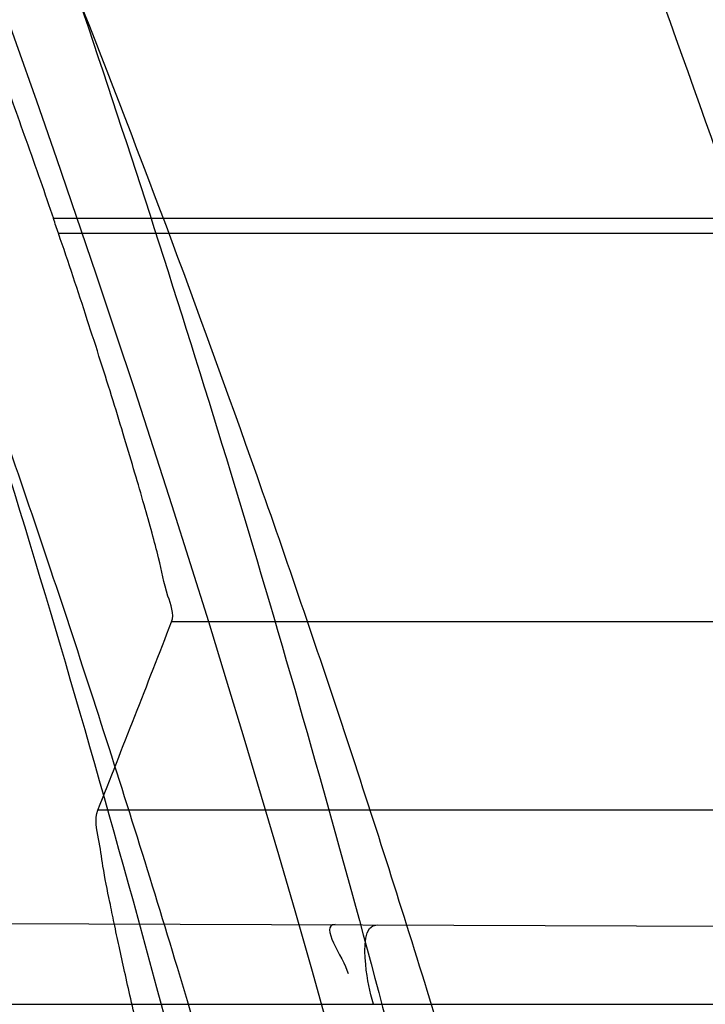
# Model space of a CAD drawing. Header units: millimetres. Extents: x 0 to 297, y 0 to 210.
# Tile 45 of 256: x 141.76 to 141.7838, y 90.9796 to 91.0137. Entities that reach past the tile are written whole.
import ezdxf

# ---------------------------------------------------------------- set-up
doc = ezdxf.new("R2010")
doc.units = ezdxf.units.MM
doc.header["$LTSCALE"] = 16.335
doc.layers.get('0').update_dxf_attribs({"linetype": 'CONTINUOUS'})
for name, color, linetype in [('01_GLOBAL', 7, 'CONTINUOUS'), ('INTFCLR_1', 7, 'CONTINUOUS'), ('INTFCLR_144815', 7, 'CONTINUOUS')]:
    doc.layers.add(name, color=color, linetype=linetype)

msp = doc.modelspace()

# ---------------------------------------------------------------- linework, layer by layer
at = {"color": 7, "linetype": 'Continuous'}
msp.add_circle((142.5788034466, 92.2083412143), 3.42, dxfattribs=at)
at = {"color": 9, "linetype": 'Continuous'}
msp.add_arc((142.5788034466, 92.2083412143), 3.3761688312, 182.9674534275, 267.0325465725, dxfattribs=at)
at = {"layer": '01_GLOBAL', "color": 7, "linetype": 'Continuous'}
msp.add_circle((142.5788034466, 92.2083412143), 3.465, dxfattribs=at)
at = {"layer": 'INTFCLR_1', "color": 9, "linetype": 'Continuous'}
for p, q in [((141.7201135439, 90.9825307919), (141.7990226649, 90.982255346)), ((141.7224650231, 90.97958959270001), (141.7996998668, 90.97958959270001))]:
    msp.add_line(p, q, dxfattribs=at)
at = {"layer": 'INTFCLR_1', "color": 6, "linetype": 'Continuous'}
for radius in [0.5431065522, 0.5161422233]:
    msp.add_arc((141.273551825, 90.84008959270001), radius, 270, 90.00000002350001, dxfattribs=at)
at = {"layer": 'INTFCLR_1', "color": 9, "linetype": 'Continuous'}
for points, knots in [([(141.7564146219, 90.67214758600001), (141.7574831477, 90.6750551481), (141.7595771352, 90.68092625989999), (141.7635668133, 90.69283277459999), (141.7700402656, 90.7142045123), (141.7760428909, 90.73928884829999), (141.7800065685, 90.7617077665), (141.7816728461, 90.7731553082), (141.7825328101, 90.7797764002), (141.7845176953, 90.7963988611), (141.7865801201, 90.82480135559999), (141.786249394, 90.85831129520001), (141.7846909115, 90.8800272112), (141.783710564, 90.8900544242), (141.7829887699, 90.8967234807), (141.7807586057, 90.9147232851), (141.7756949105, 90.94354598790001), (141.7683980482, 90.97168599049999), (141.7631787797, 90.98838778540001), (141.7612158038, 90.9943618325), (141.7582294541, 91.0031618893), (141.7514922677, 91.0215597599), (141.7398577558, 91.04856209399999), (141.7266081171, 91.07407256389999), (141.7173713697, 91.0897744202), (141.7130543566, 91.096763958), (141.7101864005, 91.1013200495), (141.7024300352, 91.1133026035), (141.6894327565, 91.1316928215), (141.6713790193, 91.1540805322), (141.6560874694, 91.1708617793), (141.64540551, 91.18158825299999), (141.6394993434, 91.18726746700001), (141.6313044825, 91.1949266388), (141.6198341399, 91.2049554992), (141.6074179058, 91.2146860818), (141.5999877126, 91.21997005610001), (141.5969902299, 91.2219990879), (141.595231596, 91.2231656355), (141.5931919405, 91.2244765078), (141.5909359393, 91.2258549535), (141.5889565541, 91.22699033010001), (141.587260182, 91.2278794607), (141.5858677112, 91.2285262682), (141.5847587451, 91.228921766), (141.5839916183, 91.22910084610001), (141.5833474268, 91.229003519), (141.5832219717, 91.22839726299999), (141.5835311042, 91.22772715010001), (141.5840679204, 91.2267985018), (141.5849352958, 91.22562953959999), (141.5860911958, 91.2242042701), (141.587545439, 91.22253261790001), (141.5892822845, 91.2206136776), (141.5909074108, 91.2188652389), (141.5923395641, 91.21734229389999), (141.5948337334, 91.21470682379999), (141.5989725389, 91.2103803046), (141.6073909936, 91.20154652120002), (141.6165855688, 91.19163585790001), (141.6249614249, 91.18216354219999), (141.6301387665, 91.17614023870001), (141.6384641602, 91.1662523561), (141.6512098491, 91.1502285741), (141.6679191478, 91.126915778), (141.680013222, 91.107884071), (141.6879313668, 91.094337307), (141.6933038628, 91.08480936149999), (141.702572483, 91.0674180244), (141.7149508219, 91.0411554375), (141.7234902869, 91.0192594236), (141.7274621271, 91.00790684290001)], [0, 0, 0, 0, 0.0103790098, 0.0208837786, 0.0420711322, 0.08518383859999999, 0.1071959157, 0.1183352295, 0.1239409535, 0.1295662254, 0.1744257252, 0.2192335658, 0.2417179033, 0.2473538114, 0.2529901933, 0.2641930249, 0.3081221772, 0.3509242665, 0.3614865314, 0.3667493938, 0.3719931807, 0.3926229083, 0.4323809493, 0.4704125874, 0.488853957, 0.4934075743, 0.4979380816, 0.506891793, 0.541232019, 0.5733300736, 0.6031972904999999, 0.6172524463, 0.624045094, 0.6306497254, 0.6548348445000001, 0.6750681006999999, 0.6834748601, 0.6853777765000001, 0.68719583, 0.6905456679, 0.6935010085, 0.6960526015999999, 0.698191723, 0.6999112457, 0.7012080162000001, 0.7020916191, 0.7026257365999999, 0.703100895, 0.7038825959, 0.7050751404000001, 0.7066972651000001, 0.7087491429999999, 0.7112254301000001, 0.7141189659, 0.7174213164, 0.7192231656, 0.7211235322, 0.729579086, 0.7392841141, 0.7620097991, 0.7748694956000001, 0.7816475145, 0.7886215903, 0.818178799, 0.8502213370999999, 0.88468242, 0.8936821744, 0.9027945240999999, 0.9213302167, 0.9597016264, 1, 1, 1, 1]), ([(141.589474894, 91.22708959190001), (141.5901302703, 91.2270894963), (141.5934664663, 91.2257697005), (141.5972968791, 91.2235292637), (141.6010154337, 91.2211904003), (141.6028021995, 91.2200263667), (141.6058484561, 91.21800314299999), (141.6133970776, 91.21273816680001), (141.6260174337, 91.20304741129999), (141.6376862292, 91.1930563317), (141.6460232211, 91.1854269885), (141.6520280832, 91.1797738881), (141.6628847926, 91.1691018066), (141.6784293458, 91.15240674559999), (141.6967876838, 91.1301309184), (141.7100118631, 91.1118246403), (141.7179037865, 91.099896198), (141.7208202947, 91.09536318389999), (141.7252087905, 91.0884116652), (141.734595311, 91.0728013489), (141.748064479, 91.04743455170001), (141.7598995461, 91.0205684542), (141.766753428, 91.0022608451), (141.7697904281, 90.99350690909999), (141.7717861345, 90.9875658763), (141.7770905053, 90.9709626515), (141.7845086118, 90.94298471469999), (141.7896594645, 90.91431187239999), (141.7919274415, 90.89640779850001), (141.7926613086, 90.8897756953), (141.793657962, 90.87980496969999), (141.795242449, 90.8582113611), (141.7955788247, 90.82488434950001), (141.7934815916, 90.79663997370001), (141.7914638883, 90.7801127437), (141.7905895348, 90.7735282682), (141.788895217, 90.7621430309), (141.7848639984, 90.73984187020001), (141.7787596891, 90.71489416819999), (141.7721799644, 90.6936469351), (141.768123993, 90.6818069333), (141.7659952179, 90.6759685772), (141.7649089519, 90.6730772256)], [0, 0, 0, 0, 0.0031306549, 0.0166311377, 0.0214593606, 0.0240790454, 0.0268205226, 0.0389267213, 0.0680356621, 0.1027866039, 0.1122691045, 0.1220183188, 0.1421809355, 0.1849822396, 0.2309158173, 0.2799873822, 0.2927706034, 0.2992370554, 0.3057353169, 0.3320403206, 0.3862319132, 0.4428084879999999, 0.4721383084, 0.4795908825, 0.487069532, 0.5020757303, 0.5628487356, 0.6251729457, 0.6410612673, 0.6490543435, 0.6570463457, 0.6889269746, 0.7524526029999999, 0.8160592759, 0.8240370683, 0.8319876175, 0.8477879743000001, 0.8790177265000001, 0.9402188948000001, 0.970317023, 0.9852457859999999, 1, 1, 1, 1]), ([(141.5894748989, 90.4530895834), (141.5892979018, 90.4530896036), (141.5888645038, 90.453175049), (141.5888868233, 90.45395412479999), (141.5893505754, 90.4547556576), (141.5901524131, 90.4559470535), (141.5913747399, 90.4574296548), (141.5929802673, 90.4592514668), (141.5949656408, 90.4613878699), (141.5971947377, 90.4637206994), (141.5996190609, 90.4662163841), (141.6031782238, 90.46985252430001), (141.6105296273, 90.4773399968), (141.6195432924, 90.486704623), (141.6278287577, 90.4956995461), (141.6323134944, 90.500698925), (141.6349707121, 90.50370456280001), (141.642015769, 90.5117541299), (141.6542358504, 90.5264206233), (141.6711890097, 90.54891642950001), (141.6850238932, 90.56953556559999), (141.6937443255, 90.58386952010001), (141.6977917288, 90.5908225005), (141.7005148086, 90.5955870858), (141.7080176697, 90.6090898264), (141.7196527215, 90.63222718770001), (141.7309710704, 90.65919529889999), (141.7380553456, 90.6789827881), (141.7414080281, 90.689232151), (141.74326968, 90.6952065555), (141.7478571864, 90.7104352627), (141.754617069, 90.7369742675), (141.7601493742, 90.7689508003), (141.7625257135, 90.7901596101), (141.7633872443, 90.80011831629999), (141.7638973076, 90.8068091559), (141.7650129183, 90.8251434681), (141.7653124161, 90.8551382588), (141.7631848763, 90.8850242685), (141.7609722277, 90.9031442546), (141.7600677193, 90.9097228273), (141.758622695, 90.9195008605), (141.7550282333, 90.9402318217), (141.7477475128, 90.9712699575), (141.7401050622, 90.9953997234), (141.7358975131, 91.00714062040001)], [0, 0, 0, 0, 0.0008731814, 0.0017184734, 0.0032338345, 0.0055641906, 0.008732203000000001, 0.0127298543, 0.0175349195, 0.0231216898, 0.028646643, 0.0346996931, 0.0482229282, 0.0804128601, 0.09881585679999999, 0.1085510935, 0.1135452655, 0.1186072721, 0.1613234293, 0.207686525, 0.2575125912, 0.2837456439, 0.2904463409, 0.297201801, 0.3108185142, 0.3666506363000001, 0.4248611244, 0.4549770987, 0.470314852, 0.4780577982, 0.4858479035, 0.548777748, 0.6130125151, 0.6457681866, 0.6540348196, 0.6623247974, 0.6788712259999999, 0.7446474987, 0.8101274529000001, 0.8265054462, 0.8346996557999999, 0.8428862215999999, 0.8752668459, 0.9384715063, 1, 1, 1, 1])]:
    msp.add_open_spline(points, degree=3, knots=knots, dxfattribs=at)
at = {"layer": 'INTFCLR_1', "color": 6, "linetype": 'Continuous'}
for points, knots in [([(141.6277114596, 91.22708959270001), (141.62722335, 91.22708959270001), (141.6272941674, 91.2251154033), (141.6286240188, 91.2237135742), (141.6303773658, 91.2209404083), (141.6330579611, 91.2176754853), (141.636536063, 91.21338186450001), (141.6409148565, 91.2081556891), (141.6460561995, 91.2020006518), (141.6515635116, 91.19533394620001), (141.6570035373, 91.1886267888), (141.6620669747, 91.18224014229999), (141.6667156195, 91.1762455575), (141.6709428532, 91.17066993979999), (141.6747632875, 91.16552206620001), (141.678203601, 91.1607902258), (141.6812975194, 91.15645408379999), (141.684076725, 91.1524886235), (141.6865629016, 91.14888322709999), (141.6887839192, 91.1456142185), (141.6907670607, 91.14265455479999), (141.6925435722, 91.139969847), (141.6941233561, 91.1375556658), (141.6955259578, 91.1353899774), (141.6967707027, 91.1334503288), (141.6978866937, 91.13169669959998), (141.6988796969, 91.1301244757), (141.6997620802, 91.12871811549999), (141.7005836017, 91.12740101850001), (141.7014128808, 91.12606327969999), (141.7023097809, 91.1246072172), (141.7032931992, 91.12299941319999), (141.7043734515, 91.121219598), (141.7055619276, 91.1192446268), (141.706875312, 91.1170411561), (141.7083246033, 91.11458304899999), (141.7099237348, 91.11183694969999), (141.7116817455, 91.10877663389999), (141.7136163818, 91.10535704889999), (141.7157436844, 91.1015316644), (141.7180830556, 91.0972414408), (141.7206593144, 91.0924115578), (141.7234900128, 91.0869698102), (141.726590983, 91.0808326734), (141.7299816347, 91.0738979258), (141.7336899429, 91.06602274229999), (141.7377398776, 91.05703497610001), (141.7421529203, 91.0467148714), (141.7469453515, 91.0347982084), (141.7521299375, 91.02090744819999), (141.7576364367, 91.0047235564), (141.7631009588, 90.9866925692), (141.7681397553, 90.9675743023), (141.7724835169, 90.948235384), (141.7760959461, 90.928843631), (141.7789762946, 90.9094758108), (141.7811396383, 90.8901288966), (141.78259316, 90.8708485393), (141.7833500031, 90.85161596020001), (141.7834187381, 90.8324615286), (141.782807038, 90.8133676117), (141.7815194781, 90.7943366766), (141.7795595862, 90.7753839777), (141.7769236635, 90.75647136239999), (141.7736112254, 90.7376240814), (141.7696058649, 90.7188012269), (141.7649044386, 90.700026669), (141.7595680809, 90.6815608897), (141.7539109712, 90.6643011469), (141.7483372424, 90.6489785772), (141.7431614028, 90.6358921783), (141.7384031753, 90.6246472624), (141.7340415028, 90.6149110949), (141.7300563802, 90.60642995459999), (141.7264192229, 90.5989959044), (141.7231040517, 90.5924542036), (141.7200858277, 90.5866790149), (141.7173473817, 90.581575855), (141.7148681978, 90.57706222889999), (141.7126227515, 90.5730569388), (141.7105887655, 90.5694929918), (141.7087453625, 90.56631374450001), (141.7070795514, 90.563481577), (141.705579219, 90.560962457), (141.7042282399, 90.55871863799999), (141.7030062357, 90.55670860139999), (141.701896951, 90.554899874), (141.7008702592, 90.5532389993), (141.6998448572, 90.5515926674), (141.698741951, 90.54983502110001), (141.697495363, 90.547864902), (141.6960930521, 90.5456696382), (141.6945138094, 90.5432229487), (141.6927331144, 90.5404962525), (141.6907308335, 90.5374685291), (141.6884841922, 90.5341192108), (141.6859642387, 90.5304209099), (141.6831423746, 90.52634758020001), (141.6799866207, 90.5218758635), (141.6764721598, 90.51699345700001), (141.6725652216, 90.5116795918), (141.668231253, 90.50591584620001), (141.6634587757, 90.49971750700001), (141.6582464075, 90.493104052), (141.6526341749, 90.48615232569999), (141.646910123, 90.4792048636), (141.6415439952, 90.4727739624), (141.6369559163, 90.4673043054), (141.633315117, 90.4628207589), (141.6305101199, 90.4594209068), (141.6286771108, 90.45653647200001), (141.6273060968, 90.45510292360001), (141.6272194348, 90.45308959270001), (141.6277114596, 90.45308959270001)], [0, 0, 0, 0, 0.0017146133, 0.0041239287, 0.0077631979, 0.0127375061, 0.019147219, 0.0271011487, 0.0367138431, 0.0473099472, 0.0574795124, 0.0670486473, 0.07593967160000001, 0.0841262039, 0.0916267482, 0.0984583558, 0.1046766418, 0.1103381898, 0.1154683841, 0.1200606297, 0.1242209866, 0.1279830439, 0.1313690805, 0.1343557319, 0.1370466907, 0.1394649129, 0.141657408, 0.1435788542, 0.1452969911, 0.147110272, 0.1491076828, 0.1513042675, 0.1537308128, 0.1564212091, 0.1594011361, 0.1627417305, 0.1664450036, 0.1705638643, 0.1751393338, 0.1802462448, 0.1859394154, 0.1923045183, 0.1994748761, 0.2074861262, 0.2164579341, 0.2265900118, 0.2380620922, 0.2510852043, 0.2660147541, 0.2831767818, 0.3031618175, 0.3260557, 0.3493456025, 0.3725974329, 0.3956655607, 0.4186206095, 0.4413650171, 0.4640353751, 0.4865253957, 0.5089623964, 0.531306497, 0.5536180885, 0.5759523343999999, 0.598223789, 0.6206818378, 0.6431588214, 0.6658101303, 0.6886542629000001, 0.710664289, 0.7296002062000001, 0.7459208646, 0.7600932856, 0.7724882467, 0.7833944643, 0.793008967, 0.8015592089, 0.8091555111, 0.8158987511, 0.8219029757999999, 0.8272448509, 0.832028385, 0.8363175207, 0.8401542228, 0.8435703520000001, 0.8466171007, 0.8493545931, 0.8518335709, 0.8540704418, 0.8562135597, 0.8586467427, 0.8613594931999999, 0.864403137, 0.8677972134, 0.87158895, 0.8758429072, 0.8805481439, 0.8857559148, 0.8915631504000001, 0.8979547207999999, 0.9049814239, 0.9126947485, 0.9211229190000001, 0.9303127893, 0.9401736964, 0.9507020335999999, 0.9616958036, 0.9717974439, 0.9801138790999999, 0.9868020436, 0.9920080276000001, 0.9957951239, 0.9982716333, 1, 1, 1, 1]), ([(141.6277114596, 90.45308959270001), (141.628171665, 90.45308959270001), (141.6293857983, 90.4535584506), (141.6315047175, 90.4546851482), (141.6344755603, 90.4566024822), (141.6382959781, 90.45932618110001), (141.6430293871, 90.46297042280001), (141.6486619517, 90.46758769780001), (141.6548706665, 90.47298156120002), (141.6611699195, 90.47874448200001), (141.6671157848, 90.4844418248), (141.6725640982, 90.4898702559), (141.6775235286, 90.49499331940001), (141.6820174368, 90.4997851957), (141.6860792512, 90.50424019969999), (141.6897364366, 90.50835687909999), (141.6930192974, 90.51213812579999), (141.695970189, 90.5156093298), (141.6986132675, 90.51877794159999), (141.7009775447, 90.5216603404), (141.7030883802, 90.5242738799), (141.7049778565, 90.526646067), (141.7066938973, 90.528827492), (141.7083843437, 90.53100071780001), (141.7101852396, 90.53334413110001), (141.7120971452, 90.53586602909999), (141.7139888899, 90.53839686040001), (141.7158471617, 90.5409158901), (141.7177807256, 90.5435730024), (141.719921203, 90.54655873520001), (141.7223135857, 90.5499520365), (141.7249869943, 90.55381783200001), (141.7279695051, 90.558226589), (141.7312859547, 90.56325135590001), (141.7349620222, 90.56898214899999), (141.739037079, 90.5755449), (141.7435494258, 90.58308452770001), (141.7485344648, 90.591778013), (141.7540294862, 90.6018595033), (141.760066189, 90.61360340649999), (141.766684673, 90.62742065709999), (141.7737557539, 90.64350792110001), (141.780825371, 90.6613597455), (141.7874356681, 90.68018148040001), (141.7933066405, 90.6992600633), (141.7983875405, 90.71840914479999), (141.8026952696, 90.7376081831), (141.8062277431, 90.7567556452), (141.8090134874, 90.77590353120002), (141.811058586, 90.7949702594), (141.8123825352, 90.81398619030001), (141.8129971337, 90.83293247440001), (141.8129122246, 90.8518123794), (141.8121342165, 90.87063713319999), (141.8106673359, 90.8893947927), (141.8085112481, 90.9080934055), (141.8056642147, 90.9267302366), (141.8021262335, 90.9452767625), (141.7978831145, 90.9637745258), (141.7929277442, 90.9822003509), (141.7872355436, 91.0005755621), (141.7808222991, 91.0188067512), (141.7739442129, 91.03620618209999), (141.7670434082, 91.0519657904), (141.7605810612, 91.0655293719), (141.7546880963, 91.07706645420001), (141.7493295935, 91.08696962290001), (141.7444701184, 91.0955139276), (141.7400702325, 91.1029297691), (141.7360941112, 91.1093927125), (141.7325006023, 91.1150506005), (141.7292596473, 91.12001098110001), (141.726339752, 91.12437206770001), (141.7237187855, 91.128203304), (141.7213647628, 91.13157857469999), (141.7192605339, 91.1345456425), (141.717372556, 91.1371689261), (141.7156764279, 91.13949490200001), (141.7140548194, 91.1416921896), (141.7123690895, 91.1439503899), (141.7105117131, 91.1464071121), (141.7085985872, 91.1489024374), (141.7066793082, 91.1513715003), (141.7047357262, 91.15383994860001), (141.7026024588, 91.1565116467), (141.7002196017, 91.15944934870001), (141.69755058, 91.1626834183), (141.6945697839, 91.1662275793), (141.6912418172, 91.1701004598), (141.6875371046, 91.1743119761), (141.6834171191, 91.178874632), (141.6788518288, 91.1837864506), (141.6738154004, 91.18903530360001), (141.6682758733, 91.1946010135), (141.6622344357, 91.2004349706), (141.6557918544, 91.2063757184), (141.6493931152, 91.21197413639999), (141.6435362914, 91.2168073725), (141.6386043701, 91.22062540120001), (141.6346411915, 91.223465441), (141.6315795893, 91.22545094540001), (141.6294126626, 91.22660901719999), (141.6281767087, 91.22708959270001), (141.6277114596, 91.22708959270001)], [0, 0, 0, 0, 0.0015510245, 0.0042404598, 0.008161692, 0.0134191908, 0.0200669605, 0.0282845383, 0.0379646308, 0.04778133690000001, 0.0570562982, 0.0657163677, 0.0737008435, 0.0810864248, 0.08785639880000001, 0.09401872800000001, 0.09964461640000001, 0.1047327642, 0.1093734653, 0.1135510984, 0.1172970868, 0.1206958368, 0.1237721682, 0.1266512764, 0.1299751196, 0.1337328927, 0.1373171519, 0.1406241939, 0.1442827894, 0.1483924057, 0.1530055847, 0.1582756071, 0.1642330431, 0.1709447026, 0.1785661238, 0.1871788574, 0.1969791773, 0.2081785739, 0.2209513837, 0.2356728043, 0.2526768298, 0.2725784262, 0.2948857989, 0.3173719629, 0.3397942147, 0.362144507, 0.3841260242, 0.4060931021, 0.4277499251, 0.4493238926, 0.4707068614, 0.4919794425, 0.5131973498, 0.5343237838, 0.5554641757, 0.5765947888, 0.5977467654, 0.6189899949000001, 0.6402145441, 0.6616941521, 0.6832817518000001, 0.7050322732, 0.7268136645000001, 0.7463228, 0.7630041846, 0.7774428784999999, 0.7899800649, 0.8009502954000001, 0.8105690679, 0.8190401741, 0.8265233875, 0.8331581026, 0.8390096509, 0.8442114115, 0.8488026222, 0.8528784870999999, 0.8564706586, 0.8596954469, 0.8625805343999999, 0.8656744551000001, 0.8691928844, 0.8729603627, 0.8762716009, 0.879732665, 0.8835489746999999, 0.8877941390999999, 0.8924809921, 0.8976810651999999, 0.9034017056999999, 0.9096904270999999, 0.916584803, 0.9241199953, 0.932290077, 0.9411002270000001, 0.9505839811, 0.960593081, 0.9706330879, 0.9792338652, 0.9861845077, 0.991642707, 0.9956806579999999, 0.9984319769, 1, 1, 1, 1]), ([(141.7722900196, 90.97958959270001), (141.7721627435, 90.98004409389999), (141.7719902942, 90.9807728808), (141.771956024, 90.9823498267), (141.7724315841, 90.9823481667)], [0, 0, 0, 0, 0.4981124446, 1, 1, 1, 1])]:
    msp.add_open_spline(points, degree=3, knots=knots, dxfattribs=at)
msp.add_open_spline([(141.7709685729, 90.98235327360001), (141.7703861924, 90.9823553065), (141.7712549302, 90.9812241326), (141.7714119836, 90.98066332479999)], degree=3, dxfattribs=at)
at = {"layer": 'INTFCLR_144815', "color": 9, "linetype": 'Continuous'}
for p, q in [((141.7896691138, 91.0068451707), (141.7611993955, 91.0068451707)), ((141.7613738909, 91.00633401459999), (141.789833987, 91.00633401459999)), ((141.793516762, 90.9928525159), (141.7652944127, 90.9928525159)), ((141.79087151, 90.98632451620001), (141.762736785, 90.98632451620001))]:
    msp.add_line(p, q, dxfattribs=at)
at = {"layer": 'INTFCLR_144815', "color": 6, "linetype": 'Continuous'}
for radius in [0.5743020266, 0.5472855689]:
    msp.add_circle((141.273551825, 90.84008959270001), radius, dxfattribs=at)
for radius, start, end in [(0.7917112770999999, 313.9937911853, 154.5150993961), (0.7647112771, 312.9543589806, 154.5144414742), (0.73941501, 282.2440355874, 71.2863570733), (0.5834285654, 308.490992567, 51.50900743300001), (0.6104450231, 316.9838592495, 43.0161407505), (0.5760164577, 313.9992414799, 46.00075850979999), (0.515371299, 18.8185484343, 18.8785955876)]:
    msp.add_arc((141.273551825, 90.84008959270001), radius, start, end, dxfattribs=at)
at = {"layer": 'INTFCLR_144815', "color": 9, "linetype": 'Continuous'}
for centre, radius, start, end in [((141.273551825, 90.84008959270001), 0.7345008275, 292.4997540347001, 54.0964566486), ((141.2735550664, 90.84009111), 0.6625959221, 292.4997540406, 54.09645665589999), ((141.2735749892, 90.84009512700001), 0.6513931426, 311.2505121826, 48.7494878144), ((141.2735518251, 90.84008959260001), 0.5937131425, 314.0862202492, 45.9137797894), ((141.273551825, 90.84008959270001), 0.5795156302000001, 313.8592910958, 46.1407088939), ((141.273551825, 90.84008959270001), 0.5757241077, 314.0319604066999, 45.9680396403)]:
    msp.add_arc(centre, radius, start, end, dxfattribs=at)
at = {"layer": 'INTFCLR_144815', "color": 6, "linetype": 'Continuous'}
msp.add_ellipse((141.273551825, 91.3351965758), major_axis=(0, 0.7430379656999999), ratio=0.7456587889, start_param=-2.0595447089, end_param=-2.0496201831, dxfattribs=at)
for points, knots in [([(141.8173538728, 90.8400895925), (141.8173538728, 90.8429179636), (141.8173118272, 90.8485754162), (141.8171225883, 90.85706124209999), (141.8168070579, 90.8655470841), (141.8163650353, 90.87403295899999), (141.8157962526, 90.88251870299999), (141.8151003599, 90.891004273), (141.8142769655, 90.8994892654), (141.8133255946, 90.9079734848), (141.8122457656, 90.91645624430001), (141.8110369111, 90.9249371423), (141.8096985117, 90.9334151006), (141.8082299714, 90.94188934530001), (141.8066308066, 90.95035831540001), (141.8049004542, 90.9588208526), (141.8030385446, 90.9672748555), (141.80104466, 90.9757185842), (141.7989186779, 90.98414922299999), (141.7966604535, 90.9925643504), (141.7942702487, 91.0009603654), (141.7917483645, 91.0093340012), (141.789095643, 91.01768070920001), (141.7863130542, 91.02599619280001), (141.7834022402, 91.03427485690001), (141.7803651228, 91.0425111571), (141.7772043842, 91.0506984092), (141.7739232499, 91.0588295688), (141.7705257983, 91.06689663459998), (141.767016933, 91.07489092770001), (141.763402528, 91.0828029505), (141.7596895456, 91.09062233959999), (141.7558861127, 91.0983379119), (141.7520015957, 91.10593770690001), (141.7480466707, 91.1134090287), (141.744033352, 91.1207385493), (141.7399749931, 91.1279124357), (141.7358862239, 91.13491655), (141.7317828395, 91.1417366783), (141.7276816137, 91.148358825), (141.7236000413, 91.1547695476), (141.7195560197, 91.1609563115), (141.7155674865, 91.1669078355), (141.7116520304, 91.17261441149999), (141.7078264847, 91.17806819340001), (141.7041065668, 91.1832633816), (141.7005065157, 91.1881963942), (141.6970389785, 91.19286569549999), (141.6937149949, 91.1972715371), (141.690544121, 91.20141556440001), (141.6875338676, 91.20530135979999), (141.6846894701, 91.2089345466), (141.6820136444, 91.2123229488), (141.6795073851, 91.21547549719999), (141.6771704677, 91.2184015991), (141.6750020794, 91.22111039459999), (141.6730008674, 91.22361076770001), (141.6711651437, 91.22591115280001), (141.669493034, 91.2280194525), (141.6679826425, 91.2299427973), (141.666632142, 91.23168780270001), (141.6654391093, 91.2332604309), (141.6644023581, 91.2346669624), (141.6635160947, 91.2359113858), (141.6627882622, 91.2370028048), (141.6621863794, 91.2379330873), (141.6617182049, 91.2388949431), (141.6610997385, 91.2396961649), (141.6615040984, 91.2405846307), (141.6617698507, 91.240589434)], [0, 0, 0, 0, 0.0193136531, 0.0386315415, 0.05795820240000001, 0.0772974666, 0.0966541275, 0.1160313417, 0.1354339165, 0.1548642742, 0.1743271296, 0.1938240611, 0.2133596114, 0.2329339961, 0.2525510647, 0.2722100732, 0.2919141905, 0.3116608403, 0.3314519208, 0.351283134, 0.3711547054, 0.3910601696, 0.4109974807, 0.4309575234, 0.4509352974, 0.4709189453, 0.4908990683, 0.5108615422, 0.5307908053, 0.5506690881, 0.5704756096, 0.5901867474, 0.6097758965, 0.6292133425, 0.6484663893, 0.6674992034, 0.6862731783, 0.7047472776, 0.7228785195, 0.7406226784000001, 0.7579352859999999, 0.7747726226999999, 0.7910927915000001, 0.8068568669, 0.8220298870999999, 0.8365818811, 0.8504883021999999, 0.8637310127, 0.8762964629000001, 0.8881752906, 0.8993620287, 0.9098612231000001, 0.9196832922, 0.928844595, 0.9373624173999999, 0.9452545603, 0.952538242, 0.9592315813, 0.9653514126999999, 0.970913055, 0.9759307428, 0.980418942, 0.9843915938, 0.9878631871, 0.9908472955, 0.9933569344, 0.9954053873, 0.9981850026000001, 1, 1, 1, 1]), ([(141.6746009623, 90.43958975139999), (141.6743294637, 90.43959473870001), (141.6739346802, 90.44051627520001), (141.6745467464, 90.4413356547), (141.6750158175, 90.4423304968), (141.6756162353, 90.44328992), (141.6763427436, 90.4444157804), (141.6772268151, 90.4456987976), (141.6782605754, 90.44714833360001), (141.6794495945, 90.44876833), (141.6807951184, 90.4505653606), (141.6822994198, 90.4525454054), (141.6839649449, 90.45471611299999), (141.6857956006, 90.45708743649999), (141.6877946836, 90.4596693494), (141.6899625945, 90.4624689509), (141.6922956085, 90.46548894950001), (141.6947877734, 90.46873001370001), (141.6974360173, 90.4721973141), (141.7002434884, 90.4759050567), (141.7032142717, 90.479869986), (141.7063442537, 90.4840993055), (141.7096232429, 90.48859288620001), (141.7130388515, 90.4933481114), (141.7165811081, 90.4983662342), (141.7202374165, 90.50364521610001), (141.7239937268, 90.50918105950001), (141.7278347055, 90.5149677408), (141.731743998, 90.52099726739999), (141.735704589, 90.5272598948), (141.7396991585, 90.53374437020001), (141.7437104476, 90.540438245), (141.7477216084, 90.5473282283), (141.7517165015, 90.5544005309), (141.7556799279, 90.56164117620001), (141.7595977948, 90.56903626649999), (141.7634572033, 90.57657217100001), (141.767246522, 90.5842357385), (141.7709553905, 90.5920144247), (141.7745746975, 90.5998964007), (141.7780965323, 90.60787062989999), (141.7815140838, 90.6159268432), (141.7848215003, 90.6240554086), (141.7880144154, 90.63224886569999), (141.7910827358, 90.6404831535), (141.7940232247, 90.64874868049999), (141.7968372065, 90.6570474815), (141.7995279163, 90.6653897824), (141.8020958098, 90.6737784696), (141.8045374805, 90.68220316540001), (141.8068514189, 90.6906590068), (141.8090350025, 90.6991353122), (141.811086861, 90.7076240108), (141.8130074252, 90.7161235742), (141.8147973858, 90.72463376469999), (141.8164574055, 90.7331545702), (141.8179878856, 90.74168503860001), (141.8193889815, 90.750222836), (141.8206608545, 90.75876512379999), (141.8218038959, 90.7673101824), (141.8228186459, 90.77585753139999), (141.8237055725, 90.7844065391), (141.8244651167, 90.7929567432), (141.8250976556, 90.80150752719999), (141.8256035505, 90.8100588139), (141.825983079, 90.8186102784), (141.8262364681, 90.8271620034), (141.8263638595, 90.8357137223), (141.8263653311, 90.8442655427), (141.8262408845, 90.8528172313), (141.825990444, 90.8613689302), (141.8256138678, 90.8699203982), (141.8251109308, 90.8784716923), (141.8244813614, 90.887022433), (141.8237248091, 90.89557247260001), (141.8228408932, 90.9041213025), (141.821829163, 90.912668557), (141.8206891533, 90.9212135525), (141.8194203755, 90.92975547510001), (141.8180223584, 90.9382932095), (141.8164946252, 90.9468255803), (141.8148367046, 90.9553513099), (141.8130483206, 90.963868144), (141.8111294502, 90.9723729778), (141.8090801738, 90.9808627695), (141.8069004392, 90.98933536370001), (141.8045900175, 90.9977893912), (141.8021489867, 91.00622242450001), (141.7995780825, 91.01463013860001), (141.7968786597, 91.02300697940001), (141.794052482, 91.0313470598), (141.7911015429, 91.0396447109), (141.7880284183, 91.0478935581), (141.7848363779, 91.0560864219), (141.7815294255, 91.0642154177), (141.7781123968, 91.07227190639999), (141.7745910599, 91.08024645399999), (141.7709722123, 91.0881288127), (141.7672637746, 91.0959079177), (141.7634748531, 91.1035719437), (141.7596157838, 91.11110838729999), (141.7556981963, 91.11850409), (141.7517349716, 91.12574544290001), (141.7477402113, 91.1328185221), (141.7437291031, 91.139709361), (141.7397177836, 91.14640416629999), (141.7357230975, 91.1528896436), (141.7317622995, 91.15915334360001), (141.7278527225, 91.165183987), (141.7240113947, 91.17097180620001), (141.7202546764, 91.17650879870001), (141.7165979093, 91.18178892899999), (141.7130551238, 91.18680822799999), (141.7096387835, 91.1915648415), (141.7063596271, 91.1960589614), (141.7032265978, 91.2002926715), (141.7002468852, 91.2042696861), (141.6974259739, 91.20799513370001), (141.6947677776, 91.2114752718), (141.6922747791, 91.2147172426), (141.689948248, 91.21772876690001), (141.6877884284, 91.2205179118), (141.6857947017, 91.2230929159), (141.6839658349, 91.225461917), (141.6823001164, 91.22763286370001), (141.6807955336, 91.2296132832), (141.6794499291, 91.23141037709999), (141.6782609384, 91.2330304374), (141.6772266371, 91.234480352), (141.6763438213, 91.235762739), (141.6756133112, 91.23689083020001), (141.6750243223, 91.237843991), (141.6745991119, 91.2386960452), (141.6741632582, 91.23944360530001), (141.6741898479, 91.240581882), (141.6746009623, 91.240589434)], [0, 0, 0, 0, 0.0009311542, 0.0023661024, 0.0034197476, 0.004708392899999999, 0.006238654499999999, 0.0080169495, 0.0100497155, 0.0123440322, 0.0149074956, 0.0177478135, 0.0208710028, 0.0242896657, 0.0280205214, 0.0320682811, 0.0364316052, 0.0411066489, 0.04608797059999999, 0.0513925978, 0.0570544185, 0.0630770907, 0.069434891, 0.0761294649, 0.08315356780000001, 0.09049758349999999, 0.0981493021, 0.1060937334, 0.1143137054, 0.1227901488, 0.1315025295, 0.1404294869, 0.1495493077, 0.1588404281, 0.1682819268, 0.1778537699, 0.1875370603, 0.197314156, 0.207168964, 0.217086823, 0.2270545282, 0.2370604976, 0.2470942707, 0.2571461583, 0.2672135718, 0.2772260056, 0.2872285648, 0.2972614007, 0.3072826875, 0.3173107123, 0.3273382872, 0.3373435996, 0.3473246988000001, 0.3572841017, 0.367223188, 0.3771444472, 0.387051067, 0.3969410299, 0.4068119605, 0.4166652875, 0.4265028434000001, 0.4363264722, 0.4461370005, 0.4559367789, 0.4657270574, 0.4755104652, 0.4852884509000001, 0.4950636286, 0.5048374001, 0.5146124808, 0.5243903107, 0.5341735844, 0.5439637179, 0.5537632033, 0.5635732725, 0.5733961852, 0.5832332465, 0.5930862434, 0.6029564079, 0.6128446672, 0.6227518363, 0.6326790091, 0.6426268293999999, 0.6525927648, 0.6625749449, 0.6725742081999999, 0.6825911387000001, 0.6926266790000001, 0.7026779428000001, 0.7127386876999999, 0.7228052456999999, 0.7328732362, 0.7429368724, 0.7529895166, 0.7630233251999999, 0.7730292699, 0.7829971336, 0.7929151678, 0.8027701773, 0.8125475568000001, 0.8222311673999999, 0.8318035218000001, 0.8412455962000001, 0.8505374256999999, 0.8596580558, 0.8685859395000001, 0.8772993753, 0.8857769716, 0.8939982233, 0.9019439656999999, 0.9095970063, 0.9169424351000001, 0.9239679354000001, 0.9306640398, 0.9370242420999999, 0.9430448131, 0.9487246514, 0.9540648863, 0.9590688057, 0.9637413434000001, 0.9680887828, 0.9721183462, 0.9758379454, 0.9792560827, 0.9823810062, 0.9852211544, 0.9877847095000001, 0.9900792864, 0.992112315, 0.993890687, 0.995421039, 0.9967097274, 0.9977633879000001, 0.9985900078, 1, 1, 1, 1]), ([(141.6367999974, 91.22708959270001), (141.6364399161, 91.22708959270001), (141.6363255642, 91.2257295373), (141.6372569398, 91.2246598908), (141.63838536, 91.2227304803), (141.640177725, 91.22043632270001), (141.6424921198, 91.21746939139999), (141.6453817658, 91.2139362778), (141.6488464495, 91.20973608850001), (141.6528933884, 91.2048489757), (141.6575677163, 91.199162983), (141.6628623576, 91.1926298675), (141.6687637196, 91.1851889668), (141.6752395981, 91.1767911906), (141.6822044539, 91.1674440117), (141.6895907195, 91.157123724), (141.6972639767, 91.1458992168), (141.7051198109, 91.13380263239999), (141.7130153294, 91.12094050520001), (141.7208404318, 91.1073882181), (141.7284773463, 91.0932606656), (141.7358420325, 91.0786403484), (141.7428534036, 91.06363170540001), (141.7494631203, 91.0482979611), (141.755622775, 91.03272547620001), (141.7613102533, 91.0169574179), (141.7665038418, 91.0010528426), (141.7711928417, 90.98505273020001), (141.7753772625, 90.9689752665), (141.7790480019, 90.9528793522), (141.7822197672, 90.9367335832), (141.7848866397, 90.9206013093), (141.7870606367, 90.9044473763), (141.7887417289, 90.888322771), (141.7899368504, 90.8722155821), (141.7906506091, 90.85614051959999), (141.7908088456, 90.8454361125), (141.7908088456, 90.84008959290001)], [0, 0, 0, 0, 0.0025344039, 0.005901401, 0.0109295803, 0.0177704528, 0.0265540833, 0.0373505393, 0.04991676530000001, 0.0648695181, 0.0820131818, 0.1017234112, 0.1240566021, 0.1488553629, 0.1763609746, 0.2060970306, 0.2381748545, 0.2720515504, 0.3076064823, 0.3443876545, 0.3821831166, 0.4206251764, 0.4595934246, 0.4987613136, 0.5381325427, 0.5774437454, 0.6167240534, 0.6558745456, 0.6947773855, 0.7336358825, 0.7720551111, 0.8105726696, 0.8487051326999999, 0.8867612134, 0.9246626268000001, 0.9623689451, 1, 1, 1, 1]), ([(141.6876600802, 91.22708959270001), (141.6873876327, 91.22708959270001), (141.6869901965, 91.2261607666), (141.6875708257, 91.2253271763), (141.6880138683, 91.224310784), (141.6885845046, 91.22333053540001), (141.6892758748, 91.22218000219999), (141.6901180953, 91.2208688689), (141.6911032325, 91.2193879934), (141.6922361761, 91.21773389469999), (141.693517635, 91.2159004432), (141.6949495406, 91.213881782), (141.696533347, 91.21167127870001), (141.6982702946, 91.2092621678), (141.7001613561, 91.20664723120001), (141.702206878, 91.20381933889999), (141.7044067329, 91.2007711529), (141.7067598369, 91.1974957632), (141.7092643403, 91.193986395), (141.7119171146, 91.1902371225), (141.7147138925, 91.18624270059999), (141.7176489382, 91.1819990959), (141.7207150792, 91.1775035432), (141.7239035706, 91.17275489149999), (141.7272041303, 91.1677537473), (141.7306050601, 91.1625025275), (141.7340933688, 91.1570055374), (141.737654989, 91.1512689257), (141.7412750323, 91.1453005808), (141.7449380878, 91.1391099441), (141.7486285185, 91.1327077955), (141.7523307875, 91.12610594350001), (141.7560297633, 91.1193168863), (141.759710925, 91.11235358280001), (141.7633605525, 91.10522919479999), (141.7669658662, 91.0979568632), (141.7705151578, 91.0905494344), (141.7739978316, 91.08301930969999), (141.7774044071, 91.0753783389), (141.7807265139, 91.06763769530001), (141.7839568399, 91.0598078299), (141.7870890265, 91.0518985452), (141.7901177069, 91.0439187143), (141.7930382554, 91.0358767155), (141.7958469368, 91.02777984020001), (141.7985405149, 91.0196351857), (141.8011165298, 91.0114486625), (141.8035728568, 91.0032261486), (141.8059080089, 90.9949723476), (141.8081207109, 90.9866920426), (141.8102101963, 90.97838888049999), (141.8121758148, 90.9700666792), (141.814017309, 90.9617281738), (141.8157344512, 90.95337641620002), (141.8173273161, 90.9450134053), (141.8187959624, 90.93664150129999), (141.8201406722, 90.9282620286), (141.8213616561, 90.9198768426), (141.8224592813, 90.9114868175), (141.823433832, 90.90309336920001), (141.8242856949, 90.8946969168), (141.8250151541, 90.8862985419), (141.8256225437, 90.8778984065), (141.8261081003, 90.8694973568), (141.8264720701, 90.8610953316), (141.826714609, 90.8526929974), (141.8268358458, 90.84429018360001), (141.8268358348, 90.8358874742), (141.8267145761, 90.82748467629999), (141.8264720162, 90.8190823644), (141.8261080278, 90.8106804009), (141.8256224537, 90.8022794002), (141.8250150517, 90.79387936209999), (141.8242855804, 90.78548105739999), (141.823433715, 90.7770847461), (141.8224591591, 90.7686913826), (141.8213615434, 90.7603015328), (141.8201405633, 90.7519164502), (141.818795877, 90.7435371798), (141.8173272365, 90.7351653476), (141.8157344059, 90.7268025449), (141.8140172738, 90.71845084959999), (141.8121758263, 90.7101125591), (141.8102102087, 90.7017903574), (141.8081207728, 90.6934873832), (141.805908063, 90.68520703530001), (141.8035729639, 90.67695340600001), (141.801116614, 90.66873079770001), (141.7985406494, 90.6605444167), (141.7958470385, 90.6523996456), (141.7930384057, 90.6443028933), (141.7901178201, 90.636260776), (141.7870891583, 90.6282809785), (141.7839569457, 90.6203716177), (141.7807266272, 90.6125417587), (141.7774045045, 90.60480106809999), (141.7739979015, 90.5971600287), (141.7705152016, 90.5896298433), (141.7669658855, 90.582222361), (141.7633605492, 90.5749499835), (141.759710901, 90.567825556), (141.7560297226, 90.56086222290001), (141.7523307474, 90.55407316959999), (141.748628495, 90.5474713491), (141.7449380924, 90.54106924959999), (141.7412750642, 90.5348786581), (141.737655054, 90.528910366), (141.7340934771, 90.5231738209), (141.7306052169, 90.5176769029), (141.7272043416, 90.5124257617), (141.7239038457, 90.50742470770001), (141.7207154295, 90.50267616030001), (141.7176493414, 90.4981806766), (141.7147143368, 90.4939371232), (141.7119175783, 90.4899427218), (141.7092648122, 90.4861934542), (141.7067603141, 90.4826840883), (141.7044071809, 90.4794086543), (141.702207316, 90.4763604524), (141.700161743, 90.4735324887), (141.6982706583, 90.47091752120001), (141.6965336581, 90.4685083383), (141.6949498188, 90.466297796), (141.6935178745, 90.4642790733), (141.6922363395, 90.462445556), (141.691103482, 90.4607914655), (141.6901178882, 90.4593103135), (141.6892769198, 90.45799983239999), (141.6885816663, 90.4568471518), (141.6880221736, 90.45587298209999), (141.6876198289, 90.4550040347), (141.6872095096, 90.4542385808), (141.687244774, 90.45308959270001), (141.6876600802, 90.45308959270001)], [0, 0, 0, 0, 0.0009748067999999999, 0.0024843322, 0.0035889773, 0.0049377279, 0.0065370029, 0.0083930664, 0.0105121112, 0.0129009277, 0.0155662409, 0.0185155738, 0.0217561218, 0.0252958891, 0.029142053, 0.0333024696, 0.0377835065, 0.0425919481, 0.0477324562, 0.0532095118, 0.059024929, 0.0651792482, 0.071670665, 0.0784946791, 0.0856442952, 0.09310988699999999, 0.1008792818, 0.1089378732, 0.1172690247, 0.1258543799, 0.1346742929, 0.1437082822, 0.1529356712, 0.1623360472, 0.1718891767, 0.1815756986, 0.1913773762, 0.2012771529, 0.211259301, 0.2213094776, 0.2314148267, 0.2415638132, 0.2517458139, 0.2619526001, 0.2721754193, 0.2824085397, 0.2926450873, 0.3028812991, 0.3131119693, 0.3233349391, 0.3335463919, 0.3437455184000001, 0.3539296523, 0.3640990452, 0.3742517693, 0.3843890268, 0.3945097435, 0.4046157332, 0.4147062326, 0.4247836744, 0.4348478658, 0.4449015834, 0.4549448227, 0.4649806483, 0.4750093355, 0.4850340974, 0.4950553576, 0.5050763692, 0.5150976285, 0.5251223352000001, 0.5351510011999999, 0.5451866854, 0.5552299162, 0.5652834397, 0.5753475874, 0.5854247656, 0.5955152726, 0.6056208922, 0.6157416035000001, 0.6258785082, 0.6360313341, 0.6462002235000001, 0.6563845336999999, 0.6665832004, 0.6767949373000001, 0.6870173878, 0.6972484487, 0.7074841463, 0.7177211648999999, 0.7279537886, 0.7381770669, 0.7483834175, 0.7585658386, 0.7687147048, 0.7788200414, 0.7888703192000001, 0.7988525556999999, 0.8087524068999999, 0.8185541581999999, 0.8282407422, 0.8377939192, 0.8471943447, 0.8564217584, 0.8654556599, 0.8742755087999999, 0.8828608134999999, 0.8911918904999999, 0.8992503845, 0.907019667, 0.9144851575, 0.9216346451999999, 0.9284584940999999, 0.9349497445, 0.9411040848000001, 0.9469194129, 0.9523964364, 0.9575370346, 0.9623454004, 0.9668266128, 0.9709869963, 0.9748333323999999, 0.9783730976, 0.9816137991, 0.9845631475, 0.9872286, 0.9896174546, 0.9917366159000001, 0.9935927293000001, 0.995192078, 0.9965408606, 0.9976455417, 0.9985140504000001, 1, 1, 1, 1]), ([(141.8279920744, 90.8400895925), (141.8279920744, 90.8431078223), (141.8279453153, 90.8491449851), (141.827734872, 90.8581999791), (141.8273840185, 90.86725419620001), (141.8268925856, 90.8763071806), (141.8262603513, 90.88535831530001), (141.8254870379, 90.8944069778), (141.8245723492, 90.9034522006), (141.8235159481, 90.9124930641), (141.8223175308, 90.9215281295), (141.8209767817, 90.9305559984), (141.8194934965, 90.93957457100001), (141.8178674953, 90.94858181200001), (141.8160988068, 90.9575748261), (141.8141875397, 90.96655076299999), (141.8121341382, 90.9755057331), (141.8099392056, 90.9844358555), (141.8076038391, 90.9933360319), (141.8051294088, 91.0022010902), (141.8025179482, 91.01102454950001), (141.7997719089, 91.01979975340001), (141.7968945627, 91.0285187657), (141.7938898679, 91.03717307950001), (141.7907627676, 91.0457530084), (141.7875191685, 91.0542480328), (141.7841661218, 91.06264658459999), (141.7807119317, 91.0709360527), (141.7771662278, 91.0791028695), (141.773540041, 91.08713256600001), (141.7698458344, 91.09500990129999), (141.7660975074, 91.1027190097), (141.7623103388, 91.1102436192), (141.7585008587, 91.11756734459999), (141.7546866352, 91.1246740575), (141.750885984, 91.13154830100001), (141.7471176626, 91.1381756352), (141.743400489, 91.14454303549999), (141.7397529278, 91.1506392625), (141.7361926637, 91.1564551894), (141.7327361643, 91.16198410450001), (141.7293986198, 91.1672213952), (141.7261938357, 91.172164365), (141.7231341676, 91.17681202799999), (141.7202295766, 91.18116625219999), (141.7174873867, 91.1852318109), (141.714912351, 91.189016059), (141.712507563, 91.1925274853), (141.7102748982, 91.19577505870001), (141.7082153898, 91.1987677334), (141.7063294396, 91.2015141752), (141.7046169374, 91.2040227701), (141.7030776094, 91.2063008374), (141.7017103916, 91.20835673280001), (141.7005155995, 91.2101931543), (141.6994879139, 91.2118285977), (141.6986378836, 91.21323180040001), (141.6979277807, 91.2145176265), (141.6972633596, 91.2157351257), (141.6964914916, 91.2179110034), (141.697273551, 91.2179246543)], [0, 0, 0, 0, 0.0222571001, 0.0445186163, 0.0667890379, 0.0890723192, 0.1113729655, 0.1336940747, 0.1560397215, 0.1784119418, 0.2008143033, 0.2232471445, 0.2457129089, 0.2682100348, 0.2907394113, 0.3132970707, 0.3358817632, 0.358486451, 0.3811070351, 0.4037327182, 0.4263554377, 0.4489604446, 0.4715347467, 0.4940593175, 0.5165136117, 0.5388737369, 0.5611120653, 0.5831973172, 0.6050944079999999, 0.6267646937, 0.6481657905, 0.669252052, 0.6899749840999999, 0.7102837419, 0.7301263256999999, 0.7494508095, 0.7682064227, 0.7863443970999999, 0.8038198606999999, 0.8205929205, 0.8366293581, 0.851902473, 0.8663888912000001, 0.8800703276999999, 0.8929351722, 0.9049861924, 0.9162327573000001, 0.9266888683, 0.9363704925, 0.9452946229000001, 0.9534783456, 0.9609388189, 0.9676924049, 0.9737545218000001, 0.9791401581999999, 0.9838651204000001, 0.9879448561, 0.9913952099, 0.9942320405, 1, 1, 1, 1]), ([(141.8545562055, 90.84008959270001), (141.8545562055, 90.8458266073), (141.8543766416, 90.8573067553), (141.8535699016, 90.8745213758), (141.8522225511, 90.89173065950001), (141.8503317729, 90.90892995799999), (141.8478929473, 90.9261128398), (141.8449029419, 90.9432691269), (141.8413565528, 90.9603833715), (141.83725221, 90.9774357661), (141.8325884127, 90.9943993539), (141.8273701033, 91.011240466), (141.8216049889, 91.02791509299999), (141.8153120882, 91.0443704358), (141.8085173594, 91.06053977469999), (141.8012644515, 91.0763477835), (141.7936084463, 91.0917026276), (141.7856284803, 91.106503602), (141.777421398, 91.1206404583), (141.7691021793, 91.1340002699), (141.7608023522, 91.1464770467), (141.7526596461, 91.15797609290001), (141.7448116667, 91.1684275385), (141.7373791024, 91.1777871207), (141.7304690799, 91.186047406), (141.7241547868, 91.1932237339), (141.7184880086, 91.1993575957), (141.7134947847, 91.2045035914), (141.7091846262, 91.20872154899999), (141.7055514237, 91.2120766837), (141.7025916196, 91.21461634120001), (141.7002729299, 91.2164197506), (141.69861852, 91.21747867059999), (141.6976418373, 91.2179310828), (141.697273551, 91.2179246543)], [0, 0, 0, 0, 0.0408478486, 0.0817335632, 0.1226845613, 0.1637334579, 0.2049110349, 0.2462332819, 0.2877076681, 0.3293330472, 0.3710932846, 0.4129493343, 0.4548452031, 0.496691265, 0.5383653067, 0.5797017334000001, 0.6205048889, 0.6605076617, 0.6994062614, 0.7368735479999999, 0.7725477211, 0.8060862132, 0.8371823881, 0.8655946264, 0.8911736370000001, 0.9138533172, 0.9336464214, 0.9506270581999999, 0.9648988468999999, 0.9765861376, 0.9858149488, 0.9927059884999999, 0.9973773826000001, 1, 1, 1, 1]), ([(141.755902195, 91.02032666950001), (141.7561371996, 91.0201100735), (141.7563957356, 91.0193402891), (141.7568625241, 91.0184032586), (141.7572733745, 91.0173985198), (141.7576548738, 91.0164670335), (141.758068, 91.0154250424), (141.7585098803, 91.0142900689), (141.758954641, 91.01311644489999), (141.7593839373, 91.0119599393), (141.7598127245, 91.0107894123), (141.7602643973, 91.0095306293), (141.7607339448, 91.0081962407), (141.76104986, 91.0072824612), (141.7611993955, 91.0068451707)], [0, 0, 0, 0, 0.06613223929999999, 0.1594389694, 0.2201506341, 0.2899412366, 0.3679407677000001, 0.4520209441, 0.5419864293, 0.6276370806, 0.7072871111, 0.7999361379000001, 0.9043692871, 1, 1, 1, 1]), ([(141.7652944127, 90.9928525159), (141.765403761, 90.9931350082), (141.7650633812, 90.9939177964), (141.7649039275, 90.9949184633), (141.7646026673, 90.9959756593), (141.7643336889, 90.9969565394), (141.7640151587, 90.9980530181), (141.7636577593, 90.9992542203), (141.7632616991, 91.0005470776), (141.7628306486, 91.00191933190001), (141.7623690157, 91.0033535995), (141.7618816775, 91.0048329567), (141.761545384, 91.00583079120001), (141.7613738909, 91.00633401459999)], [0, 0, 0, 0, 0.06466012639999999, 0.1612844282, 0.2246505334, 0.2973316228, 0.3789176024, 0.4682030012, 0.56489774, 0.6675283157, 0.7752352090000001, 0.8865167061, 1, 1, 1, 1]), ([(141.7724577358, 90.9413861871), (141.772327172, 90.9420292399), (141.7720646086, 90.94331450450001), (141.771666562, 90.94523942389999), (141.7712650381, 90.9471580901), (141.7708609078, 90.9490667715), (141.7704550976, 90.95096172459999), (141.7700485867, 90.9528392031), (141.769642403, 90.9546954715), (141.7692376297, 90.95652676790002), (141.7688354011, 90.9583293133), (141.7684368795, 90.960099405), (141.7680432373, 90.96183347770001), (141.7676556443, 90.96352813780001), (141.7672752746, 90.9651801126), (141.7669032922, 90.9667862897), (141.7665408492, 90.96834370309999), (141.7661890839, 90.9698495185), (141.7658490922, 90.9713011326), (141.7655219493, 90.972696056), (141.7652086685, 90.9740320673), (141.7649102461, 90.9753070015), (141.764627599, 90.97651898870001), (141.7643616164, 90.9776662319), (141.7641130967, 90.9787472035), (141.7638828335, 90.9797604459), (141.7636714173, 90.98070477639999), (141.7634798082, 90.9815789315), (141.7633075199, 90.9823823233), (141.7631188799, 90.9833070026), (141.7629161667, 90.984285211), (141.7627868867, 90.9853285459), (141.7626146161, 90.9860164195), (141.762736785, 90.98632451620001)], [0, 0, 0, 0, 0.0427947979, 0.0855544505, 0.1281966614, 0.1706383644, 0.2127958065, 0.2545851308, 0.2959223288, 0.3367235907, 0.3769025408, 0.4163732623, 0.4550563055, 0.4928738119, 0.5297506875, 0.5656150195, 0.6003991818, 0.6340374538, 0.6664664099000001, 0.6976336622, 0.7274809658, 0.7559628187, 0.7830306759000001, 0.8086462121, 0.8327691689, 0.8553691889, 0.8764140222, 0.8958795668, 0.9137405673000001, 0.9299790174, 0.9575169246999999, 0.9783842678, 1, 1, 1, 1])]:
    msp.add_open_spline(points, degree=3, knots=knots, dxfattribs=at)
at = {"layer": 'INTFCLR_144815', "color": 9, "linetype": 'Continuous'}
for points, knots in [([(141.7140713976, 91.239196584), (141.7138431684, 91.2390029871), (141.7139951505, 91.2378533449), (141.7147929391, 91.2362359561), (141.7163015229, 91.2335343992), (141.7185278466, 91.2300968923), (141.7214490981, 91.2257628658), (141.7243052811, 91.22164368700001), (141.7268942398, 91.2179273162), (141.7298434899, 91.2136986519), (141.735690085, 91.2052905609), (141.7448453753, 91.1918473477), (141.7532702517, 91.17882432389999), (141.7592085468, 91.1692566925), (141.7634500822, 91.1622947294), (141.7711113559, 91.1493418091), (141.7820546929, 91.1295734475), (141.7925484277, 91.10857943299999), (141.7997013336, 91.09295756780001), (141.8037938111, 91.0835771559), (141.8099724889, 91.0689269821), (141.8187673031, 91.04607860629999), (141.8291486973, 91.01421032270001), (141.8365545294, 90.98634239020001), (141.8410124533, 90.9660999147), (141.8433636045, 90.95417320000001), (141.8466773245, 90.9359292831), (141.8506578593, 90.9080646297), (141.8526756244, 90.88307048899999), (141.8533025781, 90.8704391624)], [0, 0, 0, 0, 0.0022439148, 0.007012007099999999, 0.0145616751, 0.0248857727, 0.0379376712, 0.0536629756, 0.06249403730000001, 0.0718926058, 0.0923190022, 0.139277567, 0.1938351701, 0.208594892, 0.2237064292, 0.2549578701, 0.3214231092, 0.3930729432, 0.4308715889, 0.4502348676, 0.4698046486, 0.5500825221, 0.6337073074, 0.7209883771, 0.7661542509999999, 0.7890969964, 0.8121289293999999, 0.9051772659, 1, 1, 1, 1]), ([(141.8624418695, 90.87022915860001), (141.861803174, 90.8827740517), (141.8597531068, 90.9075992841), (141.8557097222, 90.9352684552), (141.8523384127, 90.9533813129), (141.8499523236, 90.9652259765), (141.8454176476, 90.98532971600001), (141.8378919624, 91.0130062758), (141.8273334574, 91.04464482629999), (141.818403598, 91.0673244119), (141.812123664, 91.081862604), (141.8079651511, 91.0911754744), (141.8006936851, 91.1066864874), (141.7900265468, 91.1275268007), (141.778905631, 91.14714006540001), (141.7711222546, 91.1599906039), (141.7668098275, 91.16689670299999), (141.7607741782, 91.1763926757), (141.7522058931, 91.1893107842), (141.742904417, 91.2026446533), (141.7369606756, 91.2109801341), (141.7339609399, 91.21517308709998), (141.7303177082, 91.2202703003), (141.7266062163, 91.2254994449), (141.7231829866, 91.23063774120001), (141.7216462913, 91.2333146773), (141.720828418, 91.23490508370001), (141.7206675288, 91.2360504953), (141.7208941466, 91.23623922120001)], [0, 0, 0, 0, 0.0945441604, 0.1873460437, 0.2103231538, 0.2332131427, 0.2782846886, 0.3654193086, 0.4489587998, 0.529211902, 0.5487834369, 0.5681546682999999, 0.6059759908, 0.6777110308, 0.7443035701, 0.7756315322, 0.7907861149, 0.80558492, 0.8603198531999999, 0.9074428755, 0.9279435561, 0.9373780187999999, 0.9462430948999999, 0.9751197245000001, 0.985468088, 0.9930239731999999, 0.9977802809, 1, 1, 1, 1]), ([(141.7643950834, 91.2251521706), (141.7663097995, 91.2226427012), (141.76891029, 91.2192426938), (141.7722127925, 91.2148822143), (141.7751386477, 91.2109955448), (141.7808032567, 91.2033830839), (141.7894883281, 91.191344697), (141.8005379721, 91.1751750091), (141.8101011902, 91.16021458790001), (141.8169374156, 91.1488850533), (141.8209735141, 91.1419812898), (141.8272374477, 91.1310271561), (141.8365583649, 91.1137358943), (141.8484164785, 91.0893188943), (141.8567560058, 91.06996123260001), (141.862108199, 91.0564505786), (141.8656932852, 91.0470658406), (141.8717788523, 91.0301948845), (141.8796951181, 91.00530168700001), (141.8878014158, 90.9742458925), (141.8926990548, 90.9501791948), (141.8954559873, 90.9337030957), (141.8971725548, 90.9224595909), (141.8990258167, 90.90827364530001), (141.9004721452, 90.89398905), (141.9013823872, 90.8824934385), (141.9024933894, 90.865262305), (141.9032154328, 90.83944294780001), (141.9021783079, 90.8050906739), (141.8999135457, 90.7794553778), (141.8977909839, 90.7624591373), (141.8962261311, 90.751245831), (141.8931316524, 90.73207443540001), (141.8876773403, 90.7054168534), (141.8795935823, 90.6745349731), (141.8716936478, 90.64973382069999), (141.8660384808, 90.63407483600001), (141.8633583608, 90.6270013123), (141.8615690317, 90.6223654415), (141.8566854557, 90.61004984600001), (141.8483593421, 90.5907378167), (141.8365254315, 90.5663810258), (141.8262696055, 90.54735809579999), (141.8189775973, 90.5347458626), (141.8148812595, 90.52788649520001), (141.8090411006, 90.5183062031), (141.8005369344, 90.50500223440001), (141.7894774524, 90.4888188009), (141.7807860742, 90.47677256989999), (141.7751193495, 90.4691578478), (141.7721958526, 90.46527455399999), (141.7689002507, 90.4609233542), (141.7663059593, 90.4575314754), (141.7643951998, 90.455027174)], [0, 0, 0, 0, 0.0113523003, 0.0153945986, 0.0196724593, 0.0288485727, 0.04952051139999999, 0.0730548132, 0.0992747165, 0.1133659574, 0.1206417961, 0.1280352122, 0.1587481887, 0.1912667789, 0.2256293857, 0.2345212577, 0.2435306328, 0.2617592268, 0.2990180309, 0.3374305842, 0.3771409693, 0.3872950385, 0.3975091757, 0.4180450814, 0.4387403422, 0.4491382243, 0.4595166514, 0.5008391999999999, 0.5419727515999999, 0.5830556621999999, 0.5933356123, 0.6035730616, 0.6237732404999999, 0.6631691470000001, 0.7013781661, 0.7385292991, 0.7567366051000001, 0.761249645, 0.7657337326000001, 0.7746080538, 0.8088969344, 0.8413373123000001, 0.8719692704, 0.886598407, 0.893729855, 0.9007025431, 0.926950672, 0.9505051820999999, 0.9711896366, 0.9803691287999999, 0.9846421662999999, 0.9886711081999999, 1, 1, 1, 1]), ([(141.8845709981, 90.8400896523), (141.8845710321, 90.8515170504), (141.884178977, 90.8658780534), (141.883115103, 90.88313596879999), (141.8822316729, 90.8948053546), (141.8808280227, 90.9093056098), (141.8790292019, 90.9237079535), (141.8773629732, 90.9351234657), (141.8746878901, 90.9518455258), (141.869936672, 90.9762699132), (141.8620699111, 91.0078005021), (141.854385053, 91.0330845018), (141.8484756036, 91.0502253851), (141.8449952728, 91.05975774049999), (141.839802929, 91.0734721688), (141.831713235, 91.09312303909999), (141.8202038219, 91.1179271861), (141.8111524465, 91.1355040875), (141.8050694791, 91.1466401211), (141.8011527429, 91.15365393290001), (141.7945207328, 91.1651615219), (141.7852415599, 91.1803626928), (141.7745168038, 91.1968019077), (141.7664476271, 91.20852133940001), (141.7620144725, 91.2147805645), (141.7609026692, 91.2163407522)], [0, 0, 0, 0, 0.08514645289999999, 0.1069705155, 0.1288336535, 0.1723417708, 0.2155033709, 0.2369658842, 0.2582983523, 0.3416830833, 0.4222645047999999, 0.5003369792, 0.5384972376, 0.5573483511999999, 0.5759473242, 0.6477620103, 0.7156277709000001, 0.779635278, 0.7950300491, 0.8101748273, 0.8394913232, 0.8939896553, 0.9428494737, 0.9857252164, 1, 1, 1, 1])]:
    msp.add_open_spline(points, degree=3, knots=knots, dxfattribs=at)

doc.saveas('drawing.dxf')
